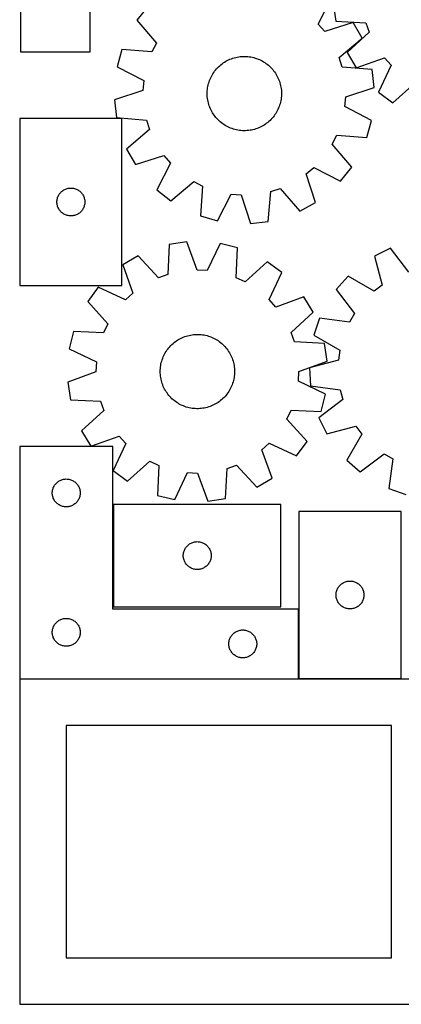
# Model space of a CAD drawing. Header units: millimetres. Extents: x 7 to 1243, y 7 to 1501.
# Tile 1 of 25: x 7 to 253, y 7 to 642. Entities that reach past the tile are written whole.
import ezdxf

# ---------------------------------------------------------------- set-up
doc = ezdxf.new("R2010")
doc.units = ezdxf.units.MM
doc.layers.add('CUT', color=7, linetype='CONTINUOUS', true_color=0x000000)

msp = doc.modelspace()

# ---------------------------------------------------------------- linework, layer by layer
at = {"layer": 'CUT'}
for p, q in [((6.954398, 801.583067), (6.954398, 621.583067)), ((51.954398, 621.583067), (51.954398, 741.583067)), ((199.273313, 639.574124), (208.029257, 656.859258)), ((89.372123, 651.159735), (82.220212, 642.107905)), ((208.945089, 652.785295), (210.649284, 641.375598)), ((82.220212, 642.107905), (94.737127, 627.317054)), ((203.443816, 634.680292), (199.273313, 639.574124)), ((221.898796, 640.584201), (203.443816, 634.680292)), ((210.649284, 641.375598), (229.999901, 640.377571)), ((227.52468, 630.512711), (221.898796, 640.584201)), ((229.999901, 640.377571), (232.172131, 634.325786)), ((212.820508, 617.894084), (227.52468, 630.512711)), ((232.172131, 634.325786), (217.873311, 621.249618)), ((94.737127, 627.317054), (91.811799, 621.591223)), ((6.954398, 621.583067), (51.954398, 621.583067)), ((72.491663, 623.065926), (69.348145, 611.966207)), ((91.811799, 621.591223), (72.491663, 623.065926)), ((141.357102, 616.408692), (142.25183, 616.806382)), ((142.25183, 616.806382), (143.162034, 617.167247)), ((143.162034, 617.167247), (144.0862, 617.490685)), ((144.0862, 617.490685), (145.02279, 617.776159)), ((145.02279, 617.776159), (145.970244, 618.023194)), ((145.970244, 618.023194), (146.926986, 618.231377)), ((146.926986, 618.231377), (147.891423, 618.400363)), ((147.891423, 618.400363), (148.86195, 618.52987)), ((148.86195, 618.52987), (149.836952, 618.619683)), ((149.836952, 618.619683), (150.814806, 618.669652)), ((150.814806, 618.669652), (151.793884, 618.679695)), ((151.793884, 618.679695), (152.772557, 618.649794)), ((152.772557, 618.649794), (153.749196, 618.579999)), ((153.749196, 618.579999), (154.722176, 618.470427)), ((154.722176, 618.470427), (155.689876, 618.321259)), ((155.689876, 618.321259), (156.650687, 618.132744)), ((156.650687, 618.132744), (157.603009, 617.905196)), ((157.603009, 617.905196), (158.545257, 617.638993)), ((158.545257, 617.638993), (159.475863, 617.334579)), ((159.475863, 617.334579), (160.393277, 616.992461)), ((160.393277, 616.992461), (161.295974, 616.613207)), ((214.800763, 611.776791), (212.820508, 617.894084)), ((217.873311, 621.249618), (223.814084, 611.3606)), ((223.814084, 611.3606), (242.073651, 617.843704)), ((242.073651, 617.843704), (246.396447, 613.08386)), ((69.348145, 611.966207), (86.57248, 603.09126)), ((132.939239, 609.834239), (133.572809, 610.580753)), ((133.572809, 610.580753), (134.236301, 611.300804)), ((134.236301, 611.300804), (134.928611, 611.993192)), ((134.928611, 611.993192), (135.648587, 612.656766)), ((135.648587, 612.656766), (136.395029, 613.290422)), ((136.395029, 613.290422), (137.166696, 613.893103)), ((137.166696, 613.893103), (137.962304, 614.463808)), ((137.962304, 614.463808), (138.780528, 615.001586)), ((138.780528, 615.001586), (139.620006, 615.505542)), ((139.620006, 615.505542), (140.479341, 615.974838)), ((140.479341, 615.974838), (141.357102, 616.408692)), ((161.295974, 616.613207), (162.182451, 616.197449)), ((162.182451, 616.197449), (163.051231, 615.745878)), ((163.051231, 615.745878), (163.900869, 615.259247)), ((163.900869, 615.259247), (164.729952, 614.738366)), ((164.729952, 614.738366), (165.537098, 614.184101)), ((165.537098, 614.184101), (166.320966, 613.597375)), ((166.320966, 613.597375), (167.080249, 612.979164)), ((167.080249, 612.979164), (167.813684, 612.330498)), ((167.813684, 612.330498), (168.52005, 611.652456)), ((168.52005, 611.652456), (169.198173, 610.946166)), ((169.198173, 610.946166), (169.846922, 610.212804)), ((234.110269, 610.168876), (214.800763, 611.776791)), ((246.396447, 613.08386), (238.190093, 595.531135)), ((129.423943, 603.977039), (129.821532, 604.871811)), ((129.821532, 604.871811), (130.255286, 605.749622)), ((130.255286, 605.749622), (130.724485, 606.609011)), ((130.724485, 606.609011), (131.228345, 607.448546)), ((131.228345, 607.448546), (131.766031, 608.266831)), ((131.766031, 608.266831), (132.336645, 609.062503)), ((132.336645, 609.062503), (132.939239, 609.834239)), ((169.846922, 610.212804), (170.465219, 609.453592)), ((170.465219, 609.453592), (171.052034, 608.669791)), ((171.052034, 608.669791), (171.606391, 607.862708)), ((171.606391, 607.862708), (172.127367, 607.033684)), ((172.127367, 607.033684), (172.614094, 606.184101)), ((172.614094, 606.184101), (173.065763, 605.315372)), ((173.065763, 605.315372), (173.481622, 604.428943)), ((173.481622, 604.428943), (173.860978, 603.526289)), ((235.453715, 598.711101), (234.110269, 610.168876)), ((86.57248, 603.09126), (86.06101, 596.681807)), ((127.701205, 597.366723), (127.830603, 598.337265)), ((127.830603, 598.337265), (127.999479, 599.301721)), ((127.999479, 599.301721), (128.207554, 600.258487)), ((128.207554, 600.258487), (128.45448, 601.205969)), ((128.45448, 601.205969), (128.739848, 602.142591)), ((128.739848, 602.142591), (129.063182, 603.066793)), ((129.063182, 603.066793), (129.423943, 603.977039)), ((173.860978, 603.526289), (174.203201, 602.608913)), ((174.203201, 602.608913), (174.507721, 601.678342)), ((174.507721, 601.678342), (174.77403, 600.736124)), ((174.77403, 600.736124), (175.001686, 599.783828)), ((175.001686, 599.783828), (175.19031, 598.823038)), ((175.19031, 598.823038), (175.339588, 597.855355)), ((175.339588, 597.855355), (175.449271, 596.882388)), ((217.039892, 592.680053), (235.453715, 598.711101)), ((247.463015, 588.668309), (261.851679, 601.64555)), ((86.06101, 596.681807), (67.647187, 590.650759)), ((127.551713, 594.434772), (127.561645, 595.413852)), ((127.581726, 593.456102), (127.551713, 594.434772)), ((127.561645, 595.413852), (127.611503, 596.391711)), ((127.651631, 592.479471), (127.581726, 593.456102)), ((127.611503, 596.391711), (127.701205, 597.366723)), ((127.761314, 591.506504), (127.651631, 592.479471)), ((127.910592, 590.538821), (127.761314, 591.506504)), ((175.399697, 591.995136), (175.270299, 591.024594)), ((175.489399, 592.970148), (175.399697, 591.995136)), ((175.449271, 596.882388), (175.519176, 595.905757)), ((175.539257, 593.948008), (175.489399, 592.970148)), ((175.519176, 595.905757), (175.549189, 594.927087)), ((175.549189, 594.927087), (175.539257, 593.948008)), ((216.528422, 586.2706), (217.039892, 592.680053)), ((238.190093, 595.531135), (247.463015, 588.668309)), ((67.647187, 590.650759), (68.990633, 579.192983)), ((128.099216, 589.578031), (127.910592, 590.538821)), ((128.326872, 588.625735), (128.099216, 589.578031)), ((128.593181, 587.683518), (128.326872, 588.625735)), ((128.897701, 586.752946), (128.593181, 587.683518)), ((129.239924, 585.83557), (128.897701, 586.752946)), ((129.61928, 584.932917), (129.239924, 585.83557)), ((173.676959, 585.384821), (173.27937, 584.490048)), ((174.03772, 586.295066), (173.676959, 585.384821)), ((174.361054, 587.219268), (174.03772, 586.295066)), ((174.646422, 588.15589), (174.361054, 587.219268)), ((174.893348, 589.103372), (174.646422, 588.15589)), ((175.101423, 590.060138), (174.893348, 589.103372)), ((175.270299, 591.024594), (175.101423, 590.060138)), ((233.752757, 577.395652), (216.528422, 586.2706)), ((72.543637, 578.683902), (6.543637, 578.683902)), ((6.543637, 578.683902), (6.543637, 470.683902)), ((68.990633, 579.192983), (88.300139, 577.585068)), ((72.543637, 470.683902), (72.543637, 578.683902)), ((130.035139, 584.046487), (129.61928, 584.932917)), ((130.486808, 583.177758), (130.035139, 584.046487)), ((130.973535, 582.328175), (130.486808, 583.177758)), ((131.494511, 581.499152), (130.973535, 582.328175)), ((132.048868, 580.692068), (131.494511, 581.499152)), ((132.635683, 579.908268), (132.048868, 580.692068)), ((133.25398, 579.149055), (132.635683, 579.908268)), ((133.902729, 578.415693), (133.25398, 579.149055)), ((169.528093, 578.781106), (168.864601, 578.061055)), ((170.161663, 579.527621), (169.528093, 578.781106)), ((170.764257, 580.299356), (170.161663, 579.527621)), ((171.334871, 581.095029), (170.764257, 580.299356)), ((171.872557, 581.913313), (171.334871, 581.095029)), ((172.376418, 582.752848), (171.872557, 581.913313)), ((172.845616, 583.612237), (172.376418, 582.752848)), ((173.27937, 584.490048), (172.845616, 583.612237)), ((88.300139, 577.585068), (90.280394, 571.467775)), ((134.580852, 577.709404), (133.902729, 578.415693)), ((135.287218, 577.031361), (134.580852, 577.709404)), ((136.020653, 576.382695), (135.287218, 577.031361)), ((136.779936, 575.764484), (136.020653, 576.382695)), ((137.563804, 575.177758), (136.779936, 575.764484)), ((138.37095, 574.623493), (137.563804, 575.177758)), ((139.200033, 574.102612), (138.37095, 574.623493)), ((140.049671, 573.615981), (139.200033, 574.102612)), ((140.918451, 573.164411), (140.049671, 573.615981)), ((141.804928, 572.748653), (140.918451, 573.164411)), ((142.707625, 572.369398), (141.804928, 572.748653)), ((143.625039, 572.02728), (142.707625, 572.369398)), ((160.849072, 572.555477), (159.938868, 572.194612)), ((161.7438, 572.953168), (160.849072, 572.555477)), ((162.621561, 573.387022), (161.7438, 572.953168)), ((163.480896, 573.856317), (162.621561, 573.387022)), ((164.320374, 574.360274), (163.480896, 573.856317)), ((165.138598, 574.898052), (164.320374, 574.360274)), ((165.934206, 575.468756), (165.138598, 574.898052)), ((166.705873, 576.071438), (165.934206, 575.468756)), ((167.452315, 576.705093), (166.705873, 576.071438)), ((168.172291, 577.368667), (167.452315, 576.705093)), ((168.864601, 578.061055), (168.172291, 577.368667)), ((230.609239, 566.295933), (233.752757, 577.395652)), ((90.280394, 571.467775), (75.576222, 558.849148)), ((144.555645, 571.722866), (143.625039, 572.02728)), ((145.497893, 571.456663), (144.555645, 571.722866)), ((146.450215, 571.229115), (145.497893, 571.456663)), ((147.411026, 571.0406), (146.450215, 571.229115)), ((148.378726, 570.891433), (147.411026, 571.0406)), ((149.351706, 570.78186), (148.378726, 570.891433)), ((150.328345, 570.712065), (149.351706, 570.78186)), ((151.307018, 570.682164), (150.328345, 570.712065)), ((152.286096, 570.692207), (151.307018, 570.682164)), ((153.26395, 570.742176), (152.286096, 570.692207)), ((154.238952, 570.831989), (153.26395, 570.742176)), ((155.209479, 570.961496), (154.238952, 570.831989)), ((156.173916, 571.130482), (155.209479, 570.961496)), ((157.130658, 571.338666), (156.173916, 571.130482)), ((158.078112, 571.5857), (157.130658, 571.338666)), ((159.014702, 571.871174), (158.078112, 571.5857)), ((159.938868, 572.194612), (159.014702, 571.871174)), ((208.363775, 562.044805), (211.289103, 567.770636)), ((211.289103, 567.770636), (230.609239, 566.295933)), ((220.88069, 547.253955), (208.363775, 562.044805)), ((75.576222, 558.849148), (81.202106, 548.777658)), ((81.202106, 548.777658), (99.657086, 554.681567)), ((99.657086, 554.681567), (103.827589, 549.787735)), ((103.827589, 549.787735), (95.071645, 532.502601)), ((191.549814, 542.787564), (196.443645, 546.958068)), ((196.443645, 546.958068), (213.728779, 538.202124)), ((213.728779, 538.202124), (220.88069, 547.253955)), ((197.453722, 524.332584), (191.549814, 542.787564)), ((104.123476, 525.350691), (118.914326, 537.867606)), ((118.914326, 537.867606), (124.640158, 534.942278)), ((124.640158, 534.942278), (123.165454, 515.622142)), ((31.021266, 527.576857), (31.228721, 528.128053)), ((31.228721, 528.128053), (31.471782, 528.6645)), ((31.471782, 528.6645), (31.749408, 529.183902)), ((31.749408, 529.183902), (32.06041, 529.684034)), ((32.06041, 529.684034), (32.403457, 530.162755)), ((32.403457, 530.162755), (32.777079, 530.618014)), ((32.777079, 530.618014), (33.179676, 531.047863)), ((33.179676, 531.047863), (33.609525, 531.45046)), ((33.609525, 531.45046), (34.064784, 531.824082)), ((34.064784, 531.824082), (34.543505, 532.167129)), ((34.543505, 532.167129), (35.043637, 532.478131)), ((35.043637, 532.478131), (35.563039, 532.755757)), ((35.563039, 532.755757), (36.099486, 532.998818)), ((36.099486, 532.998818), (36.650682, 533.206273)), ((36.650682, 533.206273), (37.214266, 533.377235)), ((37.214266, 533.377235), (37.787824, 533.51097)), ((37.787824, 533.51097), (38.368901, 533.606906)), ((38.368901, 533.606906), (38.955009, 533.664632)), ((38.955009, 533.664632), (39.543637, 533.683902)), ((39.543637, 533.683902), (40.132265, 533.664632)), ((40.132265, 533.664632), (40.718373, 533.606906)), ((40.718373, 533.606906), (41.29945, 533.51097)), ((41.29945, 533.51097), (41.873008, 533.377235)), ((41.873008, 533.377235), (42.436592, 533.206273)), ((42.436592, 533.206273), (42.987788, 532.998818)), ((42.987788, 532.998818), (43.524235, 532.755757)), ((43.524235, 532.755757), (44.043637, 532.478131)), ((44.043637, 532.478131), (44.543769, 532.167129)), ((44.543769, 532.167129), (45.02249, 531.824082)), ((45.02249, 531.824082), (45.477749, 531.45046)), ((45.477749, 531.45046), (45.907598, 531.047863)), ((45.907598, 531.047863), (46.310195, 530.618014)), ((46.310195, 530.618014), (46.683817, 530.162755)), ((46.683817, 530.162755), (47.026863, 529.684034)), ((47.026863, 529.684034), (47.337866, 529.183902)), ((47.337866, 529.183902), (47.615492, 528.6645)), ((47.615492, 528.6645), (47.858553, 528.128053)), ((47.858553, 528.128053), (48.066008, 527.576857)), ((95.071645, 532.502601), (104.123476, 525.350691)), ((134.265173, 512.478623), (143.140121, 529.702958)), ((143.140121, 529.702958), (149.549574, 529.191489)), ((149.549574, 529.191489), (155.580622, 510.777666)), ((167.038397, 512.121112), (168.646312, 531.430618)), ((168.646312, 531.430618), (174.763606, 533.410873)), ((174.763606, 533.410873), (187.382233, 518.706701)), ((30.543637, 524.683902), (30.562907, 525.27253)), ((30.562907, 524.095274), (30.543637, 524.683902)), ((30.562907, 525.27253), (30.620633, 525.858638)), ((30.620633, 523.509166), (30.562907, 524.095274)), ((30.620633, 525.858638), (30.716569, 526.439715)), ((30.716569, 522.928089), (30.620633, 523.509166)), ((30.716569, 526.439715), (30.850305, 527.013274)), ((30.850305, 522.354531), (30.716569, 522.928089)), ((30.850305, 527.013274), (31.021266, 527.576857)), ((31.021266, 521.790947), (30.850305, 522.354531)), ((31.228721, 521.239751), (31.021266, 521.790947)), ((48.066008, 521.790947), (47.858553, 521.239751)), ((48.066008, 527.576857), (48.236969, 527.013274)), ((48.236969, 522.354531), (48.066008, 521.790947)), ((48.236969, 527.013274), (48.370704, 526.439715)), ((48.370704, 522.928089), (48.236969, 522.354531)), ((48.370704, 526.439715), (48.466641, 525.858638)), ((48.466641, 523.509166), (48.370704, 522.928089)), ((48.466641, 525.858638), (48.524367, 525.27253)), ((48.524367, 524.095274), (48.466641, 523.509166)), ((48.524367, 525.27253), (48.543637, 524.683902)), ((48.543637, 524.683902), (48.524367, 524.095274)), ((187.382233, 518.706701), (197.453722, 524.332584)), ((31.471782, 520.703304), (31.228721, 521.239751)), ((31.749408, 520.183902), (31.471782, 520.703304)), ((32.06041, 519.68377), (31.749408, 520.183902)), ((32.403457, 519.205049), (32.06041, 519.68377)), ((32.777079, 518.74979), (32.403457, 519.205049)), ((33.179676, 518.319941), (32.777079, 518.74979)), ((33.609525, 517.917344), (33.179676, 518.319941)), ((34.064784, 517.543722), (33.609525, 517.917344)), ((34.543505, 517.200676), (34.064784, 517.543722)), ((35.043637, 516.889673), (34.543505, 517.200676)), ((35.563039, 516.612047), (35.043637, 516.889673)), ((36.099486, 516.368986), (35.563039, 516.612047)), ((36.650682, 516.161531), (36.099486, 516.368986)), ((37.214266, 515.99057), (36.650682, 516.161531)), ((37.787824, 515.856835), (37.214266, 515.99057)), ((38.368901, 515.760898), (37.787824, 515.856835)), ((38.955009, 515.703172), (38.368901, 515.760898)), ((39.543637, 515.683902), (38.955009, 515.703172)), ((40.132265, 515.703172), (39.543637, 515.683902)), ((40.718373, 515.760898), (40.132265, 515.703172)), ((41.29945, 515.856835), (40.718373, 515.760898)), ((41.873008, 515.99057), (41.29945, 515.856835)), ((42.436592, 516.161531), (41.873008, 515.99057)), ((42.987788, 516.368986), (42.436592, 516.161531)), ((43.524235, 516.612047), (42.987788, 516.368986)), ((44.043637, 516.889673), (43.524235, 516.612047)), ((44.543769, 517.200676), (44.043637, 516.889673)), ((45.02249, 517.543722), (44.543769, 517.200676)), ((45.477749, 517.917344), (45.02249, 517.543722)), ((45.907598, 518.319941), (45.477749, 517.917344)), ((46.310195, 518.74979), (45.907598, 518.319941)), ((46.683817, 519.205049), (46.310195, 518.74979)), ((47.026863, 519.68377), (46.683817, 519.205049)), ((47.337866, 520.183902), (47.026863, 519.68377)), ((47.615492, 520.703304), (47.337866, 520.183902)), ((47.858553, 521.239751), (47.615492, 520.703304)), ((123.165454, 515.622142), (134.265173, 512.478623)), ((155.580622, 510.777666), (167.038397, 512.121112)), ((103.077188, 497.170045), (102.099814, 477.818374)), ((114.48506, 498.886416), (103.077188, 497.170045)), ((121.113377, 480.67906), (114.48506, 498.886416)), ((135.84464, 497.881462), (127.536101, 480.376875)), ((147.040967, 495.101579), (135.84464, 497.881462)), ((82.95893, 489.924544), (73.076258, 483.97322)), ((96.05035, 475.639687), (82.95893, 489.924544)), ((146.19708, 475.743628), (147.040967, 495.101579)), ((245.955338, 494.760216), (235.589168, 489.697807)), ((235.589168, 489.697807), (240.467258, 470.945563)), ((257.744612, 479.383108), (245.955338, 494.760216)), ((73.076258, 483.97322), (79.578845, 465.720582)), ((166.390067, 485.999165), (152.015261, 473.006576)), ((175.670308, 479.146239), (166.390067, 485.999165)), ((102.099814, 477.818374), (96.05035, 475.639687)), ((127.536101, 480.376875), (121.113377, 480.67906)), ((167.482691, 461.584766), (175.670308, 479.146239)), ((6.543637, 470.683902), (72.543637, 470.683902)), ((152.015261, 473.006576), (146.19708, 475.743628)), ((218.574638, 476.746074), (210.934845, 468.102056)), ((235.351071, 467.051039), (218.574638, 476.746074)), ((240.467258, 470.945563), (235.351071, 467.051039)), ((57.262144, 469.580325), (50.409218, 460.300084)), ((74.823617, 461.392708), (57.262144, 469.580325)), ((79.578845, 465.720582), (74.823617, 461.392708)), ((210.934845, 468.102056), (222.617787, 452.644007)), ((50.409218, 460.300084), (63.401807, 445.925278)), ((171.810565, 456.829538), (167.482691, 461.584766)), ((190.063202, 463.332126), (171.810565, 456.829538)), ((196.014526, 453.449453), (190.063202, 463.332126)), ((181.729669, 440.358033), (196.014526, 453.449453)), ((222.617787, 452.644007), (219.381416, 447.088056)), ((63.401807, 445.925278), (60.664755, 440.107097)), ((200.171883, 449.625037), (196.421558, 438.715384)), ((219.381416, 447.088056), (200.171883, 449.625037)), ((41.306804, 440.950984), (38.526921, 429.754658)), ((60.664755, 440.107097), (41.306804, 440.950984)), ((116.818607, 438.746697), (117.784395, 438.907784)), ((117.784395, 438.907784), (118.755949, 439.029345)), ((118.755949, 439.029345), (119.731654, 439.111175)), ((119.731654, 439.111175), (120.709884, 439.15314)), ((120.709884, 439.15314), (121.689011, 439.15517)), ((121.689011, 439.15517), (122.667407, 439.11726)), ((122.667407, 439.11726), (123.643442, 439.039475)), ((123.643442, 439.039475), (124.615492, 438.921944)), ((124.615492, 438.921944), (125.58194, 438.764861)), ((125.58194, 438.764861), (126.541175, 438.568489)), ((183.908357, 434.308569), (181.729669, 440.358033)), ((104.071629, 431.920216), (104.769582, 432.606915)), ((104.769582, 432.606915), (105.494964, 433.264575)), ((105.494964, 433.264575), (106.246567, 433.8921)), ((106.246567, 433.8921), (107.023141, 434.488446)), ((107.023141, 434.488446), (107.823392, 435.05262)), ((107.823392, 435.05262), (108.64599, 435.583684)), ((108.64599, 435.583684), (109.489564, 436.080753)), ((109.489564, 436.080753), (110.352711, 436.543)), ((110.352711, 436.543), (111.233994, 436.969656)), ((111.233994, 436.969656), (112.131946, 437.360011)), ((112.131946, 437.360011), (113.045073, 437.713415)), ((113.045073, 437.713415), (113.971855, 438.029279)), ((113.971855, 438.029279), (114.910749, 438.307079)), ((114.910749, 438.307079), (115.860194, 438.546351)), ((115.860194, 438.546351), (116.818607, 438.746697)), ((126.541175, 438.568489), (127.491603, 438.333155)), ((127.491603, 438.333155), (128.431641, 438.05925)), ((128.431641, 438.05925), (129.359725, 437.747231)), ((129.359725, 437.747231), (130.274309, 437.397615)), ((130.274309, 437.397615), (131.173872, 437.010986)), ((131.173872, 437.010986), (132.056916, 436.587987)), ((132.056916, 436.587987), (132.921971, 436.129322)), ((132.921971, 436.129322), (133.767599, 435.635754)), ((133.767599, 435.635754), (134.592391, 435.108105)), ((134.592391, 435.108105), (135.394974, 434.547253)), ((135.394974, 434.547253), (136.174013, 433.954132)), ((136.174013, 433.954132), (136.928212, 433.329728)), ((136.928212, 433.329728), (137.656314, 432.675081)), ((137.656314, 432.675081), (138.357107, 431.99128)), ((203.260027, 433.331195), (183.908357, 434.308569)), ((196.421558, 438.715384), (213.130727, 428.904876)), ((204.976399, 421.923323), (203.260027, 433.331195)), ((38.526921, 429.754658), (56.031508, 421.446118)), ((99.604393, 425.527569), (100.045317, 426.4018)), ((100.045317, 426.4018), (100.521532, 427.25732)), ((100.521532, 427.25732), (101.032247, 428.092703)), ((101.032247, 428.092703), (101.576611, 428.90656)), ((101.576611, 428.90656), (102.153718, 429.697536)), ((102.153718, 429.697536), (102.762607, 430.464314)), ((102.762607, 430.464314), (103.402266, 431.205619)), ((103.402266, 431.205619), (104.071629, 431.920216)), ((138.357107, 431.99128), (139.029427, 431.279465)), ((139.029427, 431.279465), (139.672153, 430.540818)), ((139.672153, 430.540818), (140.284216, 429.776571)), ((140.284216, 429.776571), (140.864597, 428.987994)), ((140.864597, 428.987994), (141.41233, 428.176401)), ((141.41233, 428.176401), (141.926503, 427.343142)), ((141.926503, 427.343142), (142.406261, 426.489604)), ((142.406261, 426.489604), (142.850805, 425.617207)), ((213.130727, 428.904876), (212.266881, 422.533341)), ((56.031508, 421.446118), (55.729324, 415.023395)), ((97.560052, 419.009535), (97.736816, 419.972577)), ((97.736816, 419.972577), (97.952714, 420.927607)), ((97.952714, 420.927607), (98.207386, 421.873037)), ((98.207386, 421.873037), (98.500409, 422.807292)), ((98.500409, 422.807292), (98.831296, 423.728817)), ((98.831296, 423.728817), (99.199494, 424.63608)), ((99.199494, 424.63608), (99.604393, 425.527569)), ((142.850805, 425.617207), (143.259396, 424.727404)), ((143.259396, 424.727404), (143.631352, 423.821676)), ((143.631352, 423.821676), (143.966056, 422.90153)), ((143.966056, 422.90153), (144.26295, 421.968498)), ((144.26295, 421.968498), (144.521539, 421.024132)), ((144.521539, 421.024132), (144.741394, 420.070005)), ((144.741394, 420.070005), (144.922149, 419.107704)), ((186.769042, 415.295006), (204.976399, 421.923323)), ((212.266881, 422.533341), (193.548726, 417.526037)), ((55.729324, 415.023395), (37.521967, 408.395078)), ((97.249234, 415.109455), (97.267178, 416.08842)), ((97.271236, 414.130572), (97.249234, 415.109455)), ((97.267178, 416.08842), (97.325038, 417.065839)), ((97.333147, 413.153402), (97.271236, 414.130572)), ((97.325038, 417.065839), (97.422716, 418.040084)), ((97.422716, 418.040084), (97.560052, 419.009535)), ((144.922149, 419.107704), (145.063502, 418.138831)), ((145.063502, 418.138831), (145.165219, 417.164999)), ((145.165219, 417.164999), (145.227129, 416.187829)), ((145.231188, 414.229981), (145.173328, 413.252562)), ((145.227129, 416.187829), (145.249131, 415.208946)), ((145.249131, 415.208946), (145.231188, 414.229981)), ((186.466857, 408.872283), (186.769042, 415.295006)), ((193.548726, 417.526037), (194.258821, 406.011644)), ((37.521967, 408.395078), (39.238338, 396.987206)), ((97.434864, 412.17957), (97.333147, 413.153402)), ((97.576217, 411.210697), (97.434864, 412.17957)), ((97.756971, 410.248396), (97.576217, 411.210697)), ((97.976826, 409.294269), (97.756971, 410.248396)), ((98.235416, 408.349903), (97.976826, 409.294269)), ((98.53231, 407.416871), (98.235416, 408.349903)), ((98.867013, 406.496725), (98.53231, 407.416871)), ((143.997956, 407.511109), (143.66707, 406.589584)), ((144.29098, 408.445364), (143.997956, 407.511109)), ((144.545652, 409.390794), (144.29098, 408.445364)), ((144.76155, 410.345824), (144.545652, 409.390794)), ((144.938314, 411.308866), (144.76155, 410.345824)), ((145.075649, 412.278317), (144.938314, 411.308866)), ((145.173328, 413.252562), (145.075649, 412.278317)), ((203.971445, 400.563743), (186.466857, 408.872283)), ((99.23897, 405.590997), (98.867013, 406.496725)), ((99.64756, 404.701194), (99.23897, 405.590997)), ((100.092105, 403.828797), (99.64756, 404.701194)), ((100.571863, 402.975259), (100.092105, 403.828797)), ((101.086036, 402.142), (100.571863, 402.975259)), ((101.633769, 401.330407), (101.086036, 402.142)), ((102.21415, 400.54183), (101.633769, 401.330407)), ((140.344648, 400.620865), (139.735759, 399.854086)), ((140.921755, 401.41184), (140.344648, 400.620865)), ((141.466119, 402.225697), (140.921755, 401.41184)), ((141.976834, 403.061081), (141.466119, 402.225697)), ((142.453049, 403.9166), (141.976834, 403.061081)), ((142.893973, 404.790832), (142.453049, 403.9166)), ((143.298871, 405.682321), (142.893973, 404.790832)), ((143.66707, 406.589584), (143.298871, 405.682321)), ((194.258821, 406.011644), (213.450399, 403.342239)), ((213.450399, 403.342239), (215.09059, 397.125129)), ((39.238338, 396.987206), (58.590009, 396.009831)), ((58.590009, 396.009831), (60.768696, 389.960368)), ((102.826213, 399.777582), (102.21415, 400.54183)), ((103.468939, 399.038936), (102.826213, 399.777582)), ((104.141258, 398.32712), (103.468939, 399.038936)), ((104.842052, 397.64332), (104.141258, 398.32712)), ((105.570154, 396.988673), (104.842052, 397.64332)), ((106.324352, 396.364269), (105.570154, 396.988673)), ((107.103392, 395.771148), (106.324352, 396.364269)), ((107.905975, 395.210296), (107.103392, 395.771148)), ((108.730767, 394.682646), (107.905975, 395.210296)), ((109.576394, 394.189079), (108.730767, 394.682646)), ((133.852376, 394.734717), (133.008802, 394.237648)), ((134.674973, 395.265781), (133.852376, 394.734717)), ((135.475225, 395.829955), (134.674973, 395.265781)), ((136.251799, 396.426301), (135.475225, 395.829955)), ((137.003402, 397.053826), (136.251799, 396.426301)), ((137.728784, 397.711486), (137.003402, 397.053826)), ((138.426737, 398.398185), (137.728784, 397.711486)), ((139.0961, 399.112782), (138.426737, 398.398185)), ((139.735759, 399.854086), (139.0961, 399.112782)), ((215.09059, 397.125129), (199.713483, 385.335855)), ((201.191561, 389.367417), (203.971445, 400.563743)), ((60.768696, 389.960368), (46.48384, 376.868947)), ((110.44145, 393.730413), (109.576394, 394.189079)), ((111.324494, 393.307414), (110.44145, 393.730413)), ((112.224057, 392.920785), (111.324494, 393.307414)), ((113.138641, 392.57117), (112.224057, 392.920785)), ((114.066725, 392.25915), (113.138641, 392.57117)), ((115.006763, 391.985245), (114.066725, 392.25915)), ((115.95719, 391.749911), (115.006763, 391.985245)), ((116.916426, 391.55354), (115.95719, 391.749911)), ((117.882873, 391.396457), (116.916426, 391.55354)), ((118.854924, 391.278926), (117.882873, 391.396457)), ((119.830959, 391.20114), (118.854924, 391.278926)), ((120.809354, 391.163231), (119.830959, 391.20114)), ((121.788482, 391.16526), (120.809354, 391.163231)), ((122.766712, 391.207225), (121.788482, 391.16526)), ((123.742416, 391.289056), (122.766712, 391.207225)), ((124.713971, 391.410616), (123.742416, 391.289056)), ((125.679759, 391.571704), (124.713971, 391.410616)), ((126.638172, 391.77205), (125.679759, 391.571704)), ((127.587616, 392.011322), (126.638172, 391.77205)), ((128.526511, 392.289122), (127.587616, 392.011322)), ((129.453293, 392.604986), (128.526511, 392.289122)), ((130.36642, 392.95839), (129.453293, 392.604986)), ((131.264372, 393.348744), (130.36642, 392.95839)), ((132.145655, 393.775401), (131.264372, 393.348744)), ((133.008802, 394.237648), (132.145655, 393.775401)), ((179.096558, 384.393122), (181.83361, 390.211304)), ((181.83361, 390.211304), (201.191561, 389.367417)), ((192.089148, 370.018317), (179.096558, 384.393122)), ((199.713483, 385.335855), (204.775892, 374.969685)), ((46.48384, 376.868947), (52.435163, 366.986275)), ((204.775892, 374.969685), (223.528136, 379.847775)), ((223.528136, 379.847775), (227.422659, 374.731588)), ((52.435163, 366.986275), (70.687801, 373.488863)), ((70.687801, 373.488863), (75.015675, 368.733635)), ((162.919521, 364.597818), (167.674749, 368.925693)), ((167.674749, 368.925693), (185.236222, 360.738076)), ((185.236222, 360.738076), (192.089148, 370.018317)), ((227.422659, 374.731588), (217.727624, 357.955155)), ((66.54144, 366.771548), (6.54144, 366.771548)), ((6.54144, 366.771548), (6.54144, 216.771548)), ((66.54144, 261.771548), (66.54144, 366.771548)), ((75.015675, 368.733635), (66.828058, 351.172161)), ((169.422108, 346.345181), (162.919521, 364.597818)), ((76.108299, 344.319236), (90.483105, 357.311825)), ((90.483105, 357.311825), (96.301286, 354.574773)), ((217.727624, 357.955155), (226.371642, 350.315362)), ((226.371642, 350.315362), (241.829692, 361.998304)), ((241.829692, 361.998304), (247.385643, 358.761932)), ((247.385643, 358.761932), (244.848662, 339.5524)), ((66.828058, 351.172161), (76.108299, 344.319236)), ((96.301286, 354.574773), (95.457399, 335.216822)), ((106.653725, 332.436938), (114.962265, 349.941526)), ((114.962265, 349.941526), (121.384988, 349.639341)), ((139.421177, 333.148356), (140.398552, 352.500027)), ((140.398552, 352.500027), (146.448015, 354.678714)), ((146.448015, 354.678714), (159.539436, 340.393857)), ((30.177479, 343.135509), (30.607328, 343.538106)), ((30.607328, 343.538106), (31.062587, 343.911728)), ((31.062587, 343.911728), (31.541308, 344.254774)), ((31.541308, 344.254774), (32.04144, 344.565776)), ((32.04144, 344.565776), (32.560842, 344.843403)), ((32.560842, 344.843403), (33.097289, 345.086464)), ((33.097289, 345.086464), (33.648485, 345.293919)), ((33.648485, 345.293919), (34.212069, 345.46488)), ((34.212069, 345.46488), (34.785627, 345.598615)), ((34.785627, 345.598615), (35.366705, 345.694552)), ((35.366705, 345.694552), (35.952812, 345.752278)), ((35.952812, 345.752278), (36.54144, 345.771548)), ((36.54144, 345.771548), (37.130069, 345.752278)), ((37.130069, 345.752278), (37.716176, 345.694552)), ((37.716176, 345.694552), (38.297253, 345.598615)), ((38.297253, 345.598615), (38.870812, 345.46488)), ((38.870812, 345.46488), (39.434396, 345.293919)), ((39.434396, 345.293919), (39.985591, 345.086464)), ((39.985591, 345.086464), (40.522039, 344.843403)), ((40.522039, 344.843403), (41.04144, 344.565776)), ((41.04144, 344.565776), (41.541572, 344.254774)), ((41.541572, 344.254774), (42.020293, 343.911728)), ((42.020293, 343.911728), (42.475553, 343.538106)), ((42.475553, 343.538106), (42.905401, 343.135509)), ((121.384988, 349.639341), (128.013306, 331.431985)), ((159.539436, 340.393857), (169.422108, 346.345181)), ((27.54144, 336.771548), (27.56071, 337.360176)), ((27.56071, 337.360176), (27.618437, 337.946284)), ((27.618437, 337.946284), (27.714373, 338.527361)), ((27.714373, 338.527361), (27.848108, 339.100919)), ((27.848108, 339.100919), (28.019069, 339.664503)), ((28.019069, 339.664503), (28.226525, 340.215699)), ((28.226525, 340.215699), (28.469586, 340.752146)), ((28.469586, 340.752146), (28.747212, 341.271548)), ((28.747212, 341.271548), (29.058214, 341.77168)), ((29.058214, 341.77168), (29.40126, 342.250401)), ((29.40126, 342.250401), (29.774882, 342.70566)), ((29.774882, 342.70566), (30.177479, 343.135509)), ((42.905401, 343.135509), (43.307999, 342.70566)), ((43.307999, 342.70566), (43.68162, 342.250401)), ((43.68162, 342.250401), (44.024667, 341.77168)), ((44.024667, 341.77168), (44.335669, 341.271548)), ((44.335669, 341.271548), (44.613295, 340.752146)), ((44.613295, 340.752146), (44.856356, 340.215699)), ((44.856356, 340.215699), (45.063812, 339.664503)), ((45.063812, 339.664503), (45.234773, 339.100919)), ((45.234773, 339.100919), (45.368508, 338.527361)), ((45.368508, 338.527361), (45.464444, 337.946284)), ((45.464444, 337.946284), (45.522171, 337.360176)), ((45.522171, 337.360176), (45.54144, 336.771548)), ((244.848662, 339.5524), (255.758314, 335.802075)), ((27.56071, 336.18292), (27.54144, 336.771548)), ((27.618437, 335.596812), (27.56071, 336.18292)), ((27.714373, 335.015735), (27.618437, 335.596812)), ((27.848108, 334.442176), (27.714373, 335.015735)), ((28.019069, 333.878593), (27.848108, 334.442176)), ((28.226525, 333.327397), (28.019069, 333.878593)), ((28.469586, 332.79095), (28.226525, 333.327397)), ((28.747212, 332.271548), (28.469586, 332.79095)), ((29.058214, 331.771416), (28.747212, 332.271548)), ((29.40126, 331.292695), (29.058214, 331.771416)), ((29.774882, 330.837435), (29.40126, 331.292695)), ((30.177479, 330.407587), (29.774882, 330.837435)), ((43.307999, 330.837435), (42.905401, 330.407587)), ((43.68162, 331.292695), (43.307999, 330.837435)), ((44.024667, 331.771416), (43.68162, 331.292695)), ((44.335669, 332.271548), (44.024667, 331.771416)), ((44.613295, 332.79095), (44.335669, 332.271548)), ((44.856356, 333.327397), (44.613295, 332.79095)), ((45.063812, 333.878593), (44.856356, 333.327397)), ((45.234773, 334.442176), (45.063812, 333.878593)), ((45.368508, 335.015735), (45.234773, 334.442176)), ((45.464444, 335.596812), (45.368508, 335.015735)), ((45.522171, 336.18292), (45.464444, 335.596812)), ((45.54144, 336.771548), (45.522171, 336.18292)), ((95.457399, 335.216822), (106.653725, 332.436938)), ((128.013306, 331.431985), (139.421177, 333.148356)), ((30.607328, 330.00499), (30.177479, 330.407587)), ((31.062587, 329.631368), (30.607328, 330.00499)), ((31.541308, 329.288321), (31.062587, 329.631368)), ((32.04144, 328.977319), (31.541308, 329.288321)), ((32.560842, 328.699693), (32.04144, 328.977319)), ((33.097289, 328.456632), (32.560842, 328.699693)), ((33.648485, 328.249177), (33.097289, 328.456632)), ((34.212069, 328.078215), (33.648485, 328.249177)), ((34.785627, 327.94448), (34.212069, 328.078215)), ((35.366705, 327.848544), (34.785627, 327.94448)), ((35.952812, 327.790818), (35.366705, 327.848544)), ((36.54144, 327.771548), (35.952812, 327.790818)), ((37.130069, 327.790818), (36.54144, 327.771548)), ((37.716176, 327.848544), (37.130069, 327.790818)), ((38.297253, 327.94448), (37.716176, 327.848544)), ((38.870812, 328.078215), (38.297253, 327.94448)), ((39.434396, 328.249177), (38.870812, 328.078215)), ((39.985591, 328.456632), (39.434396, 328.249177)), ((40.522039, 328.699693), (39.985591, 328.456632)), ((41.04144, 328.977319), (40.522039, 328.699693)), ((41.541572, 329.288321), (41.04144, 328.977319)), ((42.020293, 329.631368), (41.541572, 329.288321)), ((42.475553, 330.00499), (42.020293, 329.631368)), ((42.905401, 330.407587), (42.475553, 330.00499)), ((175.129209, 329.307437), (67.129209, 329.307437)), ((67.129209, 329.307437), (67.129209, 263.307437)), ((175.129209, 263.307437), (175.129209, 329.307437)), ((252.764279, 324.876041), (186.764279, 324.876041)), ((186.764279, 324.876041), (186.764279, 216.876041)), ((252.764279, 216.876041), (252.764279, 324.876041)), ((119.373396, 305.134504), (119.954473, 305.23044)), ((119.954473, 305.23044), (120.54058, 305.288167)), ((120.54058, 305.288167), (121.129209, 305.307437)), ((121.129209, 305.307437), (121.717837, 305.288167)), ((121.717837, 305.288167), (122.303944, 305.23044)), ((122.303944, 305.23044), (122.885022, 305.134504)), ((112.435876, 298.636808), (112.606837, 299.200392)), ((112.606837, 299.200392), (112.814293, 299.751588)), ((112.814293, 299.751588), (113.057354, 300.288035)), ((113.057354, 300.288035), (113.33498, 300.807437)), ((113.33498, 300.807437), (113.645982, 301.307569)), ((113.645982, 301.307569), (113.989029, 301.786289)), ((113.989029, 301.786289), (114.36265, 302.241549)), ((114.36265, 302.241549), (114.765248, 302.671398)), ((114.765248, 302.671398), (115.195096, 303.073995)), ((115.195096, 303.073995), (115.650356, 303.447617)), ((115.650356, 303.447617), (116.129077, 303.790663)), ((116.129077, 303.790663), (116.629209, 304.101665)), ((116.629209, 304.101665), (117.14861, 304.379291)), ((117.14861, 304.379291), (117.685058, 304.622352)), ((117.685058, 304.622352), (118.236253, 304.829808)), ((118.236253, 304.829808), (118.799837, 305.000769)), ((118.799837, 305.000769), (119.373396, 305.134504)), ((122.885022, 305.134504), (123.45858, 305.000769)), ((123.45858, 305.000769), (124.022164, 304.829808)), ((124.022164, 304.829808), (124.57336, 304.622352)), ((124.57336, 304.622352), (125.109807, 304.379291)), ((125.109807, 304.379291), (125.629209, 304.101665)), ((125.629209, 304.101665), (126.129341, 303.790663)), ((126.129341, 303.790663), (126.608061, 303.447617)), ((126.608061, 303.447617), (127.063321, 303.073995)), ((127.063321, 303.073995), (127.49317, 302.671398)), ((127.49317, 302.671398), (127.895767, 302.241549)), ((127.895767, 302.241549), (128.269389, 301.786289)), ((128.269389, 301.786289), (128.612435, 301.307569)), ((128.612435, 301.307569), (128.923437, 300.807437)), ((128.923437, 300.807437), (129.201063, 300.288035)), ((129.201063, 300.288035), (129.444124, 299.751588)), ((129.444124, 299.751588), (129.65158, 299.200392)), ((129.65158, 299.200392), (129.822541, 298.636808)), ((112.129209, 296.307437), (112.148478, 296.896065)), ((112.148478, 295.718808), (112.129209, 296.307437)), ((112.148478, 296.896065), (112.206205, 297.482172)), ((112.206205, 295.132701), (112.148478, 295.718808)), ((112.206205, 297.482172), (112.302141, 298.06325)), ((112.302141, 294.551624), (112.206205, 295.132701)), ((112.302141, 298.06325), (112.435876, 298.636808)), ((112.435876, 293.978065), (112.302141, 294.551624)), ((112.606837, 293.414481), (112.435876, 293.978065)), ((112.814293, 292.863286), (112.606837, 293.414481)), ((113.057354, 292.326838), (112.814293, 292.863286)), ((129.444124, 292.863286), (129.201063, 292.326838)), ((129.65158, 293.414481), (129.444124, 292.863286)), ((129.822541, 293.978065), (129.65158, 293.414481)), ((129.822541, 298.636808), (129.956276, 298.06325)), ((129.956276, 294.551624), (129.822541, 293.978065)), ((129.956276, 298.06325), (130.052212, 297.482172)), ((130.052212, 295.132701), (129.956276, 294.551624)), ((130.052212, 297.482172), (130.109939, 296.896065)), ((130.109939, 295.718808), (130.052212, 295.132701)), ((130.109939, 296.896065), (130.129209, 296.307437)), ((130.129209, 296.307437), (130.109939, 295.718808)), ((113.33498, 291.807437), (113.057354, 292.326838)), ((113.645982, 291.307305), (113.33498, 291.807437)), ((113.989029, 290.828584), (113.645982, 291.307305)), ((114.36265, 290.373324), (113.989029, 290.828584)), ((114.765248, 289.943476), (114.36265, 290.373324)), ((115.195096, 289.540878), (114.765248, 289.943476)), ((115.650356, 289.167257), (115.195096, 289.540878)), ((116.129077, 288.82421), (115.650356, 289.167257)), ((116.629209, 288.513208), (116.129077, 288.82421)), ((117.14861, 288.235582), (116.629209, 288.513208)), ((117.685058, 287.992521), (117.14861, 288.235582)), ((118.236253, 287.785065), (117.685058, 287.992521)), ((118.799837, 287.614104), (118.236253, 287.785065)), ((119.373396, 287.480369), (118.799837, 287.614104)), ((119.954473, 287.384433), (119.373396, 287.480369)), ((120.54058, 287.326706), (119.954473, 287.384433)), ((121.129209, 287.307437), (120.54058, 287.326706)), ((121.717837, 287.326706), (121.129209, 287.307437)), ((122.303944, 287.384433), (121.717837, 287.326706)), ((122.885022, 287.480369), (122.303944, 287.384433)), ((123.45858, 287.614104), (122.885022, 287.480369)), ((124.022164, 287.785065), (123.45858, 287.614104)), ((124.57336, 287.992521), (124.022164, 287.785065)), ((125.109807, 288.235582), (124.57336, 287.992521)), ((125.629209, 288.513208), (125.109807, 288.235582)), ((126.129341, 288.82421), (125.629209, 288.513208)), ((126.608061, 289.167257), (126.129341, 288.82421)), ((127.063321, 289.540878), (126.608061, 289.167257)), ((127.49317, 289.943476), (127.063321, 289.540878)), ((127.895767, 290.373324), (127.49317, 289.943476)), ((128.269389, 290.828584), (127.895767, 290.373324)), ((128.612435, 291.307305), (128.269389, 290.828584)), ((128.923437, 291.807437), (128.612435, 291.307305)), ((129.201063, 292.326838), (128.923437, 291.807437)), ((218.008466, 279.703108), (218.589543, 279.799045)), ((218.589543, 279.799045), (219.175651, 279.856771)), ((219.175651, 279.856771), (219.764279, 279.876041)), ((219.764279, 279.876041), (220.352907, 279.856771)), ((220.352907, 279.856771), (220.939015, 279.799045)), ((220.939015, 279.799045), (221.520092, 279.703108)), ((211.070947, 273.205412), (211.241908, 273.768996)), ((211.241908, 273.768996), (211.449363, 274.320192)), ((211.449363, 274.320192), (211.692424, 274.856639)), ((211.692424, 274.856639), (211.97005, 275.376041)), ((211.97005, 275.376041), (212.281053, 275.876173)), ((212.281053, 275.876173), (212.624099, 276.354894)), ((212.624099, 276.354894), (212.997721, 276.810153)), ((212.997721, 276.810153), (213.400318, 277.240002)), ((213.400318, 277.240002), (213.830167, 277.642599)), ((213.830167, 277.642599), (214.285426, 278.016221)), ((214.285426, 278.016221), (214.764147, 278.359267)), ((214.764147, 278.359267), (215.264279, 278.670269)), ((215.264279, 278.670269), (215.783681, 278.947895)), ((215.783681, 278.947895), (216.320128, 279.190957)), ((216.320128, 279.190957), (216.871324, 279.398412)), ((216.871324, 279.398412), (217.434908, 279.569373)), ((217.434908, 279.569373), (218.008466, 279.703108)), ((221.520092, 279.703108), (222.09365, 279.569373)), ((222.09365, 279.569373), (222.657234, 279.398412)), ((222.657234, 279.398412), (223.20843, 279.190957)), ((223.20843, 279.190957), (223.744877, 278.947895)), ((223.744877, 278.947895), (224.264279, 278.670269)), ((224.264279, 278.670269), (224.764411, 278.359267)), ((224.764411, 278.359267), (225.243132, 278.016221)), ((225.243132, 278.016221), (225.698391, 277.642599)), ((225.698391, 277.642599), (226.12824, 277.240002)), ((226.12824, 277.240002), (226.530837, 276.810153)), ((226.530837, 276.810153), (226.904459, 276.354894)), ((226.904459, 276.354894), (227.247506, 275.876173)), ((227.247506, 275.876173), (227.558508, 275.376041)), ((227.558508, 275.376041), (227.836134, 274.856639)), ((227.836134, 274.856639), (228.079195, 274.320192)), ((228.079195, 274.320192), (228.28665, 273.768996)), ((228.28665, 273.768996), (228.457611, 273.205412)), ((210.764279, 270.876041), (210.783549, 271.464669)), ((210.783549, 270.287413), (210.764279, 270.876041)), ((210.783549, 271.464669), (210.841275, 272.050777)), ((210.841275, 269.701305), (210.783549, 270.287413)), ((210.841275, 272.050777), (210.937212, 272.631854)), ((210.937212, 269.120228), (210.841275, 269.701305)), ((210.937212, 272.631854), (211.070947, 273.205412)), ((211.070947, 268.546669), (210.937212, 269.120228)), ((211.241908, 267.983086), (211.070947, 268.546669)), ((211.449363, 267.43189), (211.241908, 267.983086)), ((211.692424, 266.895443), (211.449363, 267.43189)), ((228.079195, 267.43189), (227.836134, 266.895443)), ((228.28665, 267.983086), (228.079195, 267.43189)), ((228.457611, 268.546669), (228.28665, 267.983086)), ((228.457611, 273.205412), (228.591347, 272.631854)), ((228.591347, 269.120228), (228.457611, 268.546669)), ((228.591347, 272.631854), (228.687283, 272.050777)), ((228.687283, 269.701305), (228.591347, 269.120228)), ((228.687283, 272.050777), (228.745009, 271.464669)), ((228.745009, 270.287413), (228.687283, 269.701305)), ((228.745009, 271.464669), (228.764279, 270.876041)), ((228.764279, 270.876041), (228.745009, 270.287413)), ((186.54144, 261.771548), (66.54144, 261.771548)), ((67.129209, 263.307437), (175.129209, 263.307437)), ((186.54144, 216.771548), (186.54144, 261.771548)), ((211.97005, 266.376041), (211.692424, 266.895443)), ((212.281053, 265.875909), (211.97005, 266.376041)), ((212.624099, 265.397188), (212.281053, 265.875909)), ((212.997721, 264.941928), (212.624099, 265.397188)), ((213.400318, 264.51208), (212.997721, 264.941928)), ((213.830167, 264.109483), (213.400318, 264.51208)), ((214.285426, 263.735861), (213.830167, 264.109483)), ((214.764147, 263.392814), (214.285426, 263.735861)), ((215.264279, 263.081812), (214.764147, 263.392814)), ((215.783681, 262.804186), (215.264279, 263.081812)), ((216.320128, 262.561125), (215.783681, 262.804186)), ((216.871324, 262.35367), (216.320128, 262.561125)), ((217.434908, 262.182708), (216.871324, 262.35367)), ((218.008466, 262.048973), (217.434908, 262.182708)), ((218.589543, 261.953037), (218.008466, 262.048973)), ((219.175651, 261.89531), (218.589543, 261.953037)), ((219.764279, 261.876041), (219.175651, 261.89531)), ((220.352907, 261.89531), (219.764279, 261.876041)), ((220.939015, 261.953037), (220.352907, 261.89531)), ((221.520092, 262.048973), (220.939015, 261.953037)), ((222.09365, 262.182708), (221.520092, 262.048973)), ((222.657234, 262.35367), (222.09365, 262.182708)), ((223.20843, 262.561125), (222.657234, 262.35367)), ((223.744877, 262.804186), (223.20843, 262.561125)), ((224.264279, 263.081812), (223.744877, 262.804186)), ((224.764411, 263.392814), (224.264279, 263.081812)), ((225.243132, 263.735861), (224.764411, 263.392814)), ((225.698391, 264.109483), (225.243132, 263.735861)), ((226.12824, 264.51208), (225.698391, 264.109483)), ((226.530837, 264.941928), (226.12824, 264.51208)), ((226.904459, 265.397188), (226.530837, 264.941928)), ((227.247506, 265.875909), (226.904459, 265.397188)), ((227.558508, 266.376041), (227.247506, 265.875909)), ((227.836134, 266.895443), (227.558508, 266.376041)), ((31.541308, 254.254774), (32.04144, 254.565776)), ((32.04144, 254.565776), (32.560842, 254.843403)), ((32.560842, 254.843403), (33.097289, 255.086464)), ((33.097289, 255.086464), (33.648485, 255.293919)), ((33.648485, 255.293919), (34.212069, 255.46488)), ((34.212069, 255.46488), (34.785627, 255.598615)), ((34.785627, 255.598615), (35.366705, 255.694552)), ((35.366705, 255.694552), (35.952812, 255.752278)), ((35.952812, 255.752278), (36.54144, 255.771548)), ((36.54144, 255.771548), (37.130069, 255.752278)), ((37.130069, 255.752278), (37.716176, 255.694552)), ((37.716176, 255.694552), (38.297253, 255.598615)), ((38.297253, 255.598615), (38.870812, 255.46488)), ((38.870812, 255.46488), (39.434396, 255.293919)), ((39.434396, 255.293919), (39.985591, 255.086464)), ((39.985591, 255.086464), (40.522039, 254.843403)), ((40.522039, 254.843403), (41.04144, 254.565776)), ((41.04144, 254.565776), (41.541572, 254.254774)), ((27.618437, 247.946284), (27.714373, 248.527361)), ((27.714373, 248.527361), (27.848108, 249.100919)), ((27.848108, 249.100919), (28.019069, 249.664503)), ((28.019069, 249.664503), (28.226525, 250.215699)), ((28.226525, 250.215699), (28.469586, 250.752146)), ((28.469586, 250.752146), (28.747212, 251.271548)), ((28.747212, 251.271548), (29.058214, 251.77168)), ((29.058214, 251.77168), (29.40126, 252.250401)), ((29.40126, 252.250401), (29.774882, 252.70566)), ((29.774882, 252.70566), (30.177479, 253.135509)), ((30.177479, 253.135509), (30.607328, 253.538106)), ((30.607328, 253.538106), (31.062587, 253.911728)), ((31.062587, 253.911728), (31.541308, 254.254774)), ((41.541572, 254.254774), (42.020293, 253.911728)), ((42.020293, 253.911728), (42.475553, 253.538106)), ((42.475553, 253.538106), (42.905401, 253.135509)), ((42.905401, 253.135509), (43.307999, 252.70566)), ((43.307999, 252.70566), (43.68162, 252.250401)), ((43.68162, 252.250401), (44.024667, 251.77168)), ((44.024667, 251.77168), (44.335669, 251.271548)), ((44.335669, 251.271548), (44.613295, 250.752146)), ((44.613295, 250.752146), (44.856356, 250.215699)), ((44.856356, 250.215699), (45.063812, 249.664503)), ((45.063812, 249.664503), (45.234773, 249.100919)), ((45.234773, 249.100919), (45.368508, 248.527361)), ((45.368508, 248.527361), (45.464444, 247.946284)), ((148.212069, 247.96488), (148.785627, 248.098615)), ((148.785627, 248.098615), (149.366705, 248.194552)), ((149.366705, 248.194552), (149.952812, 248.252278)), ((149.952812, 248.252278), (150.54144, 248.271548)), ((150.54144, 248.271548), (151.130069, 248.252278)), ((151.130069, 248.252278), (151.716176, 248.194552)), ((151.716176, 248.194552), (152.297253, 248.098615)), ((152.297253, 248.098615), (152.870812, 247.96488)), ((27.54144, 246.771548), (27.56071, 247.360176)), ((27.56071, 246.18292), (27.54144, 246.771548)), ((27.56071, 247.360176), (27.618437, 247.946284)), ((27.618437, 245.596812), (27.56071, 246.18292)), ((27.714373, 245.015735), (27.618437, 245.596812)), ((27.848108, 244.442176), (27.714373, 245.015735)), ((28.019069, 243.878593), (27.848108, 244.442176)), ((28.226525, 243.327397), (28.019069, 243.878593)), ((28.469586, 242.79095), (28.226525, 243.327397)), ((28.747212, 242.271548), (28.469586, 242.79095)), ((29.058214, 241.771416), (28.747212, 242.271548)), ((29.40126, 241.292695), (29.058214, 241.771416)), ((44.024667, 241.771416), (43.68162, 241.292695)), ((44.335669, 242.271548), (44.024667, 241.771416)), ((44.613295, 242.79095), (44.335669, 242.271548)), ((44.856356, 243.327397), (44.613295, 242.79095)), ((45.063812, 243.878593), (44.856356, 243.327397)), ((45.234773, 244.442176), (45.063812, 243.878593)), ((45.368508, 245.015735), (45.234773, 244.442176)), ((45.464444, 245.596812), (45.368508, 245.015735)), ((45.464444, 247.946284), (45.522171, 247.360176)), ((45.522171, 246.18292), (45.464444, 245.596812)), ((45.522171, 247.360176), (45.54144, 246.771548)), ((45.54144, 246.771548), (45.522171, 246.18292)), ((141.848108, 241.600919), (142.019069, 242.164503)), ((142.019069, 242.164503), (142.226525, 242.715699)), ((142.226525, 242.715699), (142.469586, 243.252146)), ((142.469586, 243.252146), (142.747212, 243.771548)), ((142.747212, 243.771548), (143.058214, 244.27168)), ((143.058214, 244.27168), (143.40126, 244.750401)), ((143.40126, 244.750401), (143.774882, 245.20566)), ((143.774882, 245.20566), (144.177479, 245.635509)), ((144.177479, 245.635509), (144.607328, 246.038106)), ((144.607328, 246.038106), (145.062587, 246.411728)), ((145.062587, 246.411728), (145.541308, 246.754774)), ((145.541308, 246.754774), (146.04144, 247.065776)), ((146.04144, 247.065776), (146.560842, 247.343403)), ((146.560842, 247.343403), (147.097289, 247.586464)), ((147.097289, 247.586464), (147.648485, 247.793919)), ((147.648485, 247.793919), (148.212069, 247.96488)), ((152.870812, 247.96488), (153.434396, 247.793919)), ((153.434396, 247.793919), (153.985591, 247.586464)), ((153.985591, 247.586464), (154.522039, 247.343403)), ((154.522039, 247.343403), (155.04144, 247.065776)), ((155.04144, 247.065776), (155.541572, 246.754774)), ((155.541572, 246.754774), (156.020293, 246.411728)), ((156.020293, 246.411728), (156.475553, 246.038106)), ((156.475553, 246.038106), (156.905401, 245.635509)), ((156.905401, 245.635509), (157.307999, 245.20566)), ((157.307999, 245.20566), (157.68162, 244.750401)), ((157.68162, 244.750401), (158.024667, 244.27168)), ((158.024667, 244.27168), (158.335669, 243.771548)), ((158.335669, 243.771548), (158.613295, 243.252146)), ((158.613295, 243.252146), (158.856356, 242.715699)), ((158.856356, 242.715699), (159.063812, 242.164503)), ((159.063812, 242.164503), (159.234773, 241.600919)), ((29.774882, 240.837435), (29.40126, 241.292695)), ((30.177479, 240.407587), (29.774882, 240.837435)), ((30.607328, 240.00499), (30.177479, 240.407587)), ((31.062587, 239.631368), (30.607328, 240.00499)), ((31.541308, 239.288321), (31.062587, 239.631368)), ((32.04144, 238.977319), (31.541308, 239.288321)), ((32.560842, 238.699693), (32.04144, 238.977319)), ((33.097289, 238.456632), (32.560842, 238.699693)), ((33.648485, 238.249177), (33.097289, 238.456632)), ((34.212069, 238.078215), (33.648485, 238.249177)), ((34.785627, 237.94448), (34.212069, 238.078215)), ((35.366705, 237.848544), (34.785627, 237.94448)), ((35.952812, 237.790818), (35.366705, 237.848544)), ((36.54144, 237.771548), (35.952812, 237.790818)), ((37.130069, 237.790818), (36.54144, 237.771548)), ((37.716176, 237.848544), (37.130069, 237.790818)), ((38.297253, 237.94448), (37.716176, 237.848544)), ((38.870812, 238.078215), (38.297253, 237.94448)), ((39.434396, 238.249177), (38.870812, 238.078215)), ((39.985591, 238.456632), (39.434396, 238.249177)), ((40.522039, 238.699693), (39.985591, 238.456632)), ((41.04144, 238.977319), (40.522039, 238.699693)), ((41.541572, 239.288321), (41.04144, 238.977319)), ((42.020293, 239.631368), (41.541572, 239.288321)), ((42.475553, 240.00499), (42.020293, 239.631368)), ((42.905401, 240.407587), (42.475553, 240.00499)), ((43.307999, 240.837435), (42.905401, 240.407587)), ((43.68162, 241.292695), (43.307999, 240.837435)), ((141.54144, 239.271548), (141.56071, 239.860176)), ((141.56071, 238.68292), (141.54144, 239.271548)), ((141.56071, 239.860176), (141.618437, 240.446284)), ((141.618437, 238.096812), (141.56071, 238.68292)), ((141.618437, 240.446284), (141.714373, 241.027361)), ((141.714373, 237.515735), (141.618437, 238.096812)), ((141.714373, 241.027361), (141.848108, 241.600919)), ((141.848108, 236.942176), (141.714373, 237.515735)), ((142.019069, 236.378593), (141.848108, 236.942176)), ((142.226525, 235.827397), (142.019069, 236.378593)), ((142.469586, 235.29095), (142.226525, 235.827397)), ((142.747212, 234.771548), (142.469586, 235.29095)), ((158.613295, 235.29095), (158.335669, 234.771548)), ((158.856356, 235.827397), (158.613295, 235.29095)), ((159.063812, 236.378593), (158.856356, 235.827397)), ((159.234773, 236.942176), (159.063812, 236.378593)), ((159.234773, 241.600919), (159.368508, 241.027361)), ((159.368508, 237.515735), (159.234773, 236.942176)), ((159.368508, 241.027361), (159.464444, 240.446284)), ((159.464444, 238.096812), (159.368508, 237.515735)), ((159.464444, 240.446284), (159.522171, 239.860176)), ((159.522171, 238.68292), (159.464444, 238.096812)), ((159.522171, 239.860176), (159.54144, 239.271548)), ((159.54144, 239.271548), (159.522171, 238.68292)), ((143.058214, 234.271416), (142.747212, 234.771548)), ((143.40126, 233.792695), (143.058214, 234.271416)), ((143.774882, 233.337435), (143.40126, 233.792695)), ((144.177479, 232.907587), (143.774882, 233.337435)), ((144.607328, 232.50499), (144.177479, 232.907587)), ((145.062587, 232.131368), (144.607328, 232.50499)), ((145.541308, 231.788321), (145.062587, 232.131368)), ((146.04144, 231.477319), (145.541308, 231.788321)), ((146.560842, 231.199693), (146.04144, 231.477319)), ((147.097289, 230.956632), (146.560842, 231.199693)), ((147.648485, 230.749177), (147.097289, 230.956632)), ((148.212069, 230.578215), (147.648485, 230.749177)), ((148.785627, 230.44448), (148.212069, 230.578215)), ((149.366705, 230.348544), (148.785627, 230.44448)), ((149.952812, 230.290818), (149.366705, 230.348544)), ((150.54144, 230.271548), (149.952812, 230.290818)), ((151.130069, 230.290818), (150.54144, 230.271548)), ((151.716176, 230.348544), (151.130069, 230.290818)), ((152.297253, 230.44448), (151.716176, 230.348544)), ((152.870812, 230.578215), (152.297253, 230.44448)), ((153.434396, 230.749177), (152.870812, 230.578215)), ((153.985591, 230.956632), (153.434396, 230.749177)), ((154.522039, 231.199693), (153.985591, 230.956632)), ((155.04144, 231.477319), (154.522039, 231.199693)), ((155.541572, 231.788321), (155.04144, 231.477319)), ((156.020293, 232.131368), (155.541572, 231.788321)), ((156.475553, 232.50499), (156.020293, 232.131368)), ((156.905401, 232.907587), (156.475553, 232.50499)), ((157.307999, 233.337435), (156.905401, 232.907587)), ((157.68162, 233.792695), (157.307999, 233.337435)), ((158.024667, 234.271416), (157.68162, 233.792695)), ((158.335669, 234.771548), (158.024667, 234.271416)), ((276.513481, 216.512765), (6.513481, 216.512765)), ((6.513481, 216.512765), (6.513481, 6.512765)), ((6.54144, 216.771548), (186.54144, 216.771548)), ((186.764279, 216.876041), (252.764279, 216.876041)), ((246.513481, 186.512765), (36.513481, 186.512765)), ((36.513481, 186.512765), (36.513481, 36.512765)), ((246.513481, 36.512765), (246.513481, 186.512765)), ((36.513481, 36.512765), (246.513481, 36.512765)), ((6.513481, 6.512765), (276.513481, 6.512765))]:
    msp.add_line(p, q, dxfattribs=at)

doc.saveas('drawing.dxf')
